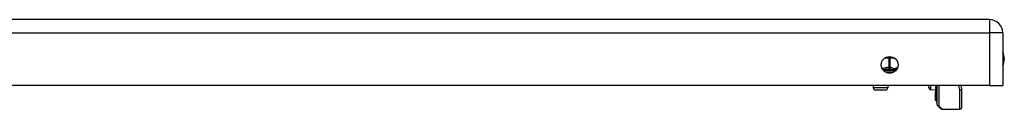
# Model space of a CAD drawing. Header units: inches. Extents: x 10 to 197, y 9 to 109.
# Tile 90 of 111: x 22.31 to 34.28, y 81.75 to 82.84. Entities that reach past the tile are written whole.
import ezdxf

# ---------------------------------------------------------------- set-up
doc = ezdxf.new("R2010")
doc.units = ezdxf.units.IN
doc.header["$MEASUREMENT"] = 0
doc.layers.add('Visible Edges(ANSI)', color=7, linetype='Continuous', lineweight=25)
doc.layers.add('Visible Tangent Edges(ANSI)', color=7, linetype='Continuous', lineweight=25)

msp = doc.modelspace()

# ---------------------------------------------------------------- linework, layer by layer
at = {"layer": 'Visible Edges(ANSI)'}
for p, q in [((34.103, 82.84), (10.507, 82.84)), ((34.264, 82.679), (34.264, 82.04)), ((34.103, 82.04), (10.507, 82.04)), ((32.689, 82.04), (32.689, 82.016)), ((32.866, 82.04), (32.866, 82.016)), ((33.367, 82.011), (33.367, 82.04)), ((33.386, 81.991), (33.446, 81.988)), ((33.446, 82.04), (33.446, 81.964)), ((33.464, 81.925), (33.464, 82.04)), ((33.467, 81.809), (33.467, 82.04)), ((33.754, 82.04), (33.762, 81.998)), ((33.763, 81.994), (33.763, 81.77)), ((34.103, 82.04), (34.264, 82.04)), ((32.835, 81.984), (32.721, 81.984)), ((33.446, 81.964), (33.446, 81.963)), ((33.446, 81.945), (33.446, 81.963)), ((33.446, 81.945), (33.446, 81.942)), ((33.446, 81.942), (33.446, 81.941)), ((33.446, 81.941), (33.446, 81.862)), ((33.464, 81.925), (33.464, 81.842)), ((33.446, 81.862), (33.446, 81.856)), ((33.453, 81.858), (33.447, 81.855)), ((33.464, 81.834), (33.464, 81.842)), ((33.513, 81.756), (33.473, 81.795)), ((33.527, 81.75), (33.743, 81.75))]:
    msp.add_line(p, q, dxfattribs=at)
msp.add_circle((32.889, 82.29), 0.102, dxfattribs=at)
for centre, radius, start, end in [((34.103, 82.679), 0.161, 0, 90), ((34.096, 82.363), 0.188, 333.6372, 26.3628), ((32.984, 82.219), 0.0197, 116.8329, 170.6668), ((32.721, 82.016), 0.0315, 180, 270), ((32.835, 82.016), 0.0315, 270, 0), ((33.387, 82.011), 0.02, 180, 267.5), ((33.743, 81.994), 0.0197, 0, 10.9409), ((33.446, 81.856), 0.000394, 180, 290), ((33.456, 81.85), 0.00787, 0, 110), ((33.468, 81.834), 0.00394, 180, 259.9795), ((33.487, 81.809), 0.0197, 180, 225), ((33.527, 81.77), 0.0197, 225, 270), ((33.743, 81.77), 0.0197, 270, 0)]:
    msp.add_arc(centre, radius, start, end, dxfattribs=at)
at = {"layer": 'Visible Tangent Edges(ANSI)'}
for p, q in [((34.103, 82.84), (34.103, 82.679)), ((10.507, 82.679), (34.103, 82.679)), ((34.103, 82.679), (34.103, 82.04)), ((34.264, 82.679), (34.103, 82.679)), ((32.837, 82.377), (32.879, 82.377)), ((32.879, 82.391), (32.879, 82.377)), ((32.896, 82.377), (32.879, 82.377)), ((32.879, 82.377), (32.879, 82.259)), ((32.896, 82.377), (32.94, 82.377)), ((32.896, 82.259), (32.896, 82.377)), ((32.879, 82.259), (32.88, 82.239)), ((32.879, 82.259), (32.896, 82.259)), ((32.962, 82.219), (32.815, 82.219)), ((32.842, 82.2), (32.936, 82.2)), ((32.689, 82.016), (32.866, 82.016)), ((33.386, 82.04), (33.386, 81.991)), ((33.447, 82.04), (33.447, 81.963)), ((33.453, 81.948), (33.453, 82.04)), ((33.487, 82.04), (33.487, 81.791)), ((33.743, 81.983), (33.732, 82.04)), ((33.446, 81.963), (33.446, 81.945)), ((33.446, 81.945), (33.453, 81.948)), ((33.446, 81.942), (33.446, 81.945)), ((33.447, 81.862), (33.447, 81.941)), ((33.453, 81.948), (33.453, 81.864)), ((33.743, 81.75), (33.743, 81.983)), ((33.447, 81.862), (33.453, 81.864)), ((33.447, 81.862), (33.447, 81.855)), ((33.453, 81.858), (33.453, 81.864)), ((33.487, 81.791), (33.527, 81.75))]:
    msp.add_line(p, q, dxfattribs=at)
at = {"layer": 'Visible Tangent Edges(ANSI)', "flags": 128}
for points in [[(32.879, 82.259), (32.875, 82.258), (32.872, 82.258), (32.869, 82.258), (32.865, 82.257), (32.862, 82.257), (32.858, 82.256), (32.855, 82.256), (32.852, 82.255), (32.848, 82.254), (32.845, 82.254), (32.842, 82.253), (32.838, 82.252), (32.835, 82.252), (32.831, 82.251), (32.828, 82.25), (32.825, 82.25), (32.821, 82.249), (32.818, 82.248), (32.815, 82.247), (32.811, 82.247), (32.808, 82.246), (32.805, 82.246), (32.801, 82.245), (32.798, 82.244)], [(32.805, 82.232), (32.808, 82.233), (32.812, 82.233), (32.815, 82.233), (32.818, 82.233), (32.822, 82.234), (32.825, 82.234), (32.828, 82.234), (32.831, 82.235), (32.835, 82.235), (32.838, 82.236), (32.841, 82.236), (32.844, 82.236), (32.847, 82.237), (32.85, 82.237), (32.853, 82.237), (32.856, 82.237), (32.859, 82.238), (32.862, 82.238), (32.865, 82.238), (32.868, 82.238), (32.871, 82.239), (32.874, 82.239), (32.877, 82.239), (32.88, 82.239)], [(32.88, 82.239), (32.885, 82.239), (32.89, 82.238), (32.894, 82.238), (32.899, 82.237), (32.904, 82.236), (32.909, 82.235), (32.914, 82.235), (32.918, 82.234), (32.923, 82.233), (32.928, 82.232), (32.932, 82.232), (32.937, 82.231), (32.941, 82.231), (32.945, 82.231), (32.949, 82.231), (32.953, 82.232), (32.956, 82.232), (32.96, 82.233), (32.963, 82.234), (32.966, 82.235), (32.969, 82.235), (32.971, 82.236), (32.974, 82.237), (32.976, 82.238)], [(32.984, 82.255), (32.981, 82.254), (32.977, 82.253), (32.973, 82.251), (32.97, 82.249), (32.966, 82.248), (32.962, 82.246), (32.959, 82.245), (32.955, 82.244), (32.951, 82.243), (32.948, 82.243), (32.944, 82.243), (32.94, 82.244), (32.936, 82.244), (32.933, 82.246), (32.929, 82.247), (32.925, 82.249), (32.922, 82.25), (32.918, 82.252), (32.914, 82.253), (32.911, 82.255), (32.907, 82.256), (32.903, 82.257), (32.9, 82.258), (32.896, 82.259)], [(33.446, 81.963), (33.446, 81.963), (33.446, 81.963), (33.446, 81.963), (33.446, 81.963), (33.446, 81.963), (33.446, 81.963), (33.446, 81.963), (33.446, 81.963), (33.446, 81.963), (33.446, 81.963), (33.446, 81.963), (33.446, 81.963), (33.446, 81.963), (33.446, 81.963), (33.446, 81.963), (33.446, 81.963), (33.446, 81.963), (33.446, 81.963), (33.446, 81.963), (33.446, 81.964), (33.446, 81.964), (33.446, 81.964), (33.446, 81.964), (33.446, 81.964)], [(33.446, 81.963), (33.446, 81.963), (33.446, 81.963), (33.446, 81.963), (33.446, 81.963), (33.446, 81.963), (33.446, 81.963), (33.446, 81.963), (33.446, 81.963), (33.446, 81.963), (33.446, 81.963), (33.446, 81.963), (33.446, 81.963), (33.446, 81.963), (33.447, 81.963), (33.447, 81.963), (33.447, 81.963), (33.447, 81.963), (33.447, 81.963), (33.447, 81.963), (33.447, 81.963), (33.447, 81.963), (33.447, 81.963), (33.447, 81.963), (33.447, 81.963)], [(33.446, 81.941), (33.446, 81.941), (33.446, 81.941), (33.446, 81.941), (33.446, 81.941), (33.446, 81.941), (33.446, 81.941), (33.446, 81.941), (33.446, 81.941), (33.446, 81.941), (33.446, 81.941), (33.446, 81.941), (33.446, 81.941), (33.446, 81.941), (33.446, 81.942), (33.446, 81.942), (33.446, 81.942), (33.446, 81.942), (33.446, 81.942), (33.446, 81.942), (33.446, 81.942), (33.446, 81.942), (33.446, 81.942), (33.446, 81.942), (33.446, 81.942)], [(33.447, 81.941), (33.447, 81.941), (33.447, 81.941), (33.447, 81.941), (33.447, 81.941), (33.447, 81.941), (33.447, 81.941), (33.447, 81.941), (33.447, 81.941), (33.446, 81.941), (33.446, 81.941), (33.446, 81.941), (33.446, 81.941), (33.446, 81.941), (33.446, 81.942), (33.446, 81.942), (33.446, 81.942), (33.446, 81.942), (33.446, 81.942), (33.446, 81.942), (33.446, 81.942), (33.446, 81.942), (33.446, 81.942), (33.446, 81.942), (33.446, 81.942)]]:
    msp.add_lwpolyline(points, dxfattribs=at)
at = {"layer": 'Visible Tangent Edges(ANSI)'}
for centre, major_axis, ratio, start_param, end_param in [((32.879, 82.377), (0, -0.0197), 0.866025, 1.570796, 2.374039), ((32.879, 82.259), (-0.0022, -0.0196), 0.864664, 0.193569, 1.667581), ((33.743, 81.994), (0.0193, 0.0037), 0.526442, 4.610972, 6.283185), ((33.743, 81.994), (0.0197, 0), 0.533433, 4.712389, 6.283185), ((33.446, 81.964), (-0.000394, 0), 0.836188, 0, 1.919862), ((33.446, 81.963), (-0.000197, 0), 0.839899, 0, 1.919862), ((33.446, 81.945), (-0.000197, 0), 0.969342, 0, 1.919862), ((33.446, 81.942), (-0.000197, 0), 0.969342, 0, 1.919862), ((33.446, 81.941), (-0.000394, 0), 0.969342, 0, 1.919862), ((33.456, 81.941), (0.00787, 0), 0.969342, 0, 1.919862), ((33.468, 81.925), (-0.00394, 0), 0.969342, 0, 1.395906), ((33.446, 81.862), (-0.000394, 0), 0.969342, 0, 1.919862), ((33.456, 81.857), (0.00787, 0), 0.969342, 0, 1.919862), ((33.468, 81.842), (-0.00394, 0), 0.969342, 0, 1.395906), ((33.487, 81.809), (-0.0197, 0), 0.91745, 0, 1.570796), ((33.487, 81.809), (-0.0139, -0.0139), 0.852462, 0, 0.864875)]:
    msp.add_ellipse(centre, major_axis=major_axis, ratio=ratio, start_param=start_param, end_param=end_param, dxfattribs=at)

doc.saveas('drawing.dxf')
